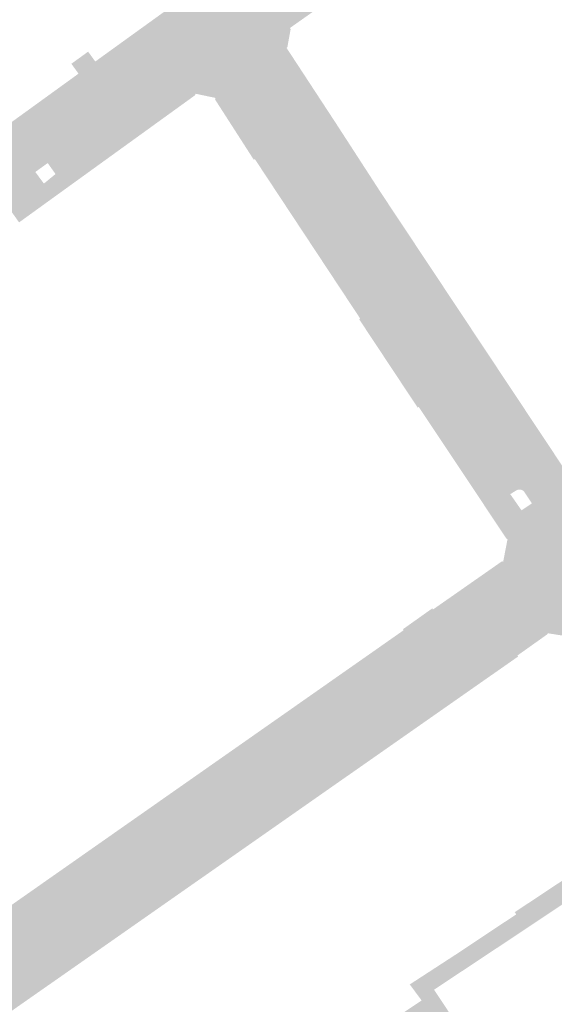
# Model space of a CAD drawing. Header units: inches. Extents: x 83502 to 84837, y 445986 to 447217.
# Tile 37 of 44: x 84076 to 84119, y 446976 to 447055. Entities that reach past the tile are written whole.
import ezdxf

# ---------------------------------------------------------------- set-up
doc = ezdxf.new("R2010")
doc.units = ezdxf.units.IN
doc.header["$MEASUREMENT"] = 0

msp = doc.modelspace()

# ---------------------------------------------------------------- hatches: boundary and pattern name
for points in [[(84100.64, 447056.746), (84097.702, 447054.674), (84097.754, 447054.582), (84097.493, 447053.139), (84097.419, 447053.084), (84100.231, 447048.792), (84100.063, 447048.623), (84100.025, 447048.597), (84099.986, 447048.574), (84099.944, 447048.554), (84099.9, 447048.539), (84099.856, 447048.528), (84099.81, 447048.521), (84099.765, 447048.518), (84099.719, 447048.519), (84099.673, 447048.525), (84099.628, 447048.535), (84099.584, 447048.548), (84099.542, 447048.566), (84099.501, 447048.588), (84099.463, 447048.613), (84099.427, 447048.641), (84099.394, 447048.673), (84099.364, 447048.708), (84099.337, 447048.745), (84098.679, 447049.747), (84096.225, 447048.016), (84096.124, 447048.189), (84096.142, 447048.15), (84096.157, 447048.109), (84096.168, 447048.067), (84096.175, 447048.024), (84096.178, 447047.981), (84096.177, 447047.938), (84096.173, 447047.894), (84096.164, 447047.852), (84096.152, 447047.81), (84096.136, 447047.77), (84096.116, 447047.732), (84096.093, 447047.695), (84096.067, 447047.66), (84096.038, 447047.628), (84096.006, 447047.599), (84095.971, 447047.573), (84095.117, 447047.018), (84095.03, 447047.149), (84093.484, 447046.137), (84091.693, 447048.924), (84091.71, 447049.062), (84090.221, 447049.374), (84090.119, 447049.395), (84090.088, 447049.279), (84089.761, 447049.043), (84089.748, 447049.033), (84089.013, 447050.043), (84088.265, 447049.541), (84085.746, 447053.001), (84086.475, 447053.53), (84085.698, 447054.598), (84086.935, 447055.491), (84090.001, 447057.704), (84090.746, 447058.241), (84092.971, 447059.847), (84092.919, 447059.926), (84093.223, 447061.371), (84093.276, 447061.443), (84093.157, 447061.685), (84093.098, 447061.652), (84092.031, 447063.208), (84093.214, 447064.019), (84093.951, 447062.894), (84094.753, 447063.509), (84094.795, 447063.538), (84094.835, 447063.57), (84094.871, 447063.605), (84094.905, 447063.644), (84094.935, 447063.685), (84094.962, 447063.728), (84094.985, 447063.774), (84095.004, 447063.821), (84095.019, 447063.87), (84095.03, 447063.919), (84095.037, 447063.97), (84095.039, 447064.021), (84094.716, 447064.48), (84094.49, 447064.803), (84096.767, 447066.402), (84097.783, 447067.104), (84098.709, 447065.757), (84098.672, 447065.723), (84098.823, 447065.515), (84098.893, 447065.555), (84100.345, 447065.296), (84100.405, 447065.228), (84099.739, 447064.779), (84100.171, 447064.157), (84100.964, 447064.732), (84102.848, 447062.212), (84102.474, 447061.94), (84102.513, 447061.963), (84102.553, 447061.982), (84102.595, 447061.997), (84102.639, 447062.008), (84102.683, 447062.016), (84102.728, 447062.019), (84102.772, 447062.019), (84102.817, 447062.014), (84102.861, 447062.005), (84102.904, 447061.993), (84102.946, 447061.977), (84102.986, 447061.956), (84103.024, 447061.933), (84103.06, 447061.906), (84103.094, 447061.876), (84103.124, 447061.843), (84103.743, 447061.015), (84103.62, 447060.928), (84104.633, 447059.51), (84104.001, 447059.055), (84103.964, 447059.091), (84103.871, 447059.026), (84100.64, 447056.746), (84100.64, 447056.746)], [(84085.746, 447053.001), (84072.769, 447043.589), (84071.992, 447044.693), (84073.443, 447045.743), (84073.903, 447046.074), (84075.308, 447047.084), (84080.727, 447051.006), (84082.072, 447051.979), (84082.963, 447052.624), (84085.698, 447054.598), (84086.475, 447053.53), (84085.746, 447053.001), (84085.746, 447053.001)], [(84082.537, 447046.93), (84078.254, 447043.833), (84077.26, 447043.115), (84074.507, 447041.123), (84072.769, 447043.589), (84085.746, 447053.001), (84088.265, 447049.541), (84087.483, 447049.017), (84087.367, 447048.948), (84087.252, 447048.877), (84087.137, 447048.806), (84087.023, 447048.734), (84086.909, 447048.661), (84086.796, 447048.587), (84083.216, 447047.281), (84083.103, 447047.222), (84082.99, 447047.163), (84082.877, 447047.104), (84082.764, 447047.046), (84082.65, 447046.988), (84082.537, 447046.93), (84082.537, 447046.93)], [(84082.072, 447051.979), (84080.727, 447051.006), (84080.153, 447051.799), (84081.498, 447052.772), (84082.072, 447051.979), (84082.072, 447051.979)], [(84084.479, 447045.226), (84081.497, 447043.072), (84076.545, 447039.494), (84075.955, 447039.068), (84074.507, 447041.123), (84077.26, 447043.115), (84077.949, 447042.185), (84078.88, 447042.949), (84078.254, 447043.833), (84082.537, 447046.93), (84082.65, 447046.988), (84082.764, 447047.046), (84082.877, 447047.104), (84082.99, 447047.163), (84083.103, 447047.222), (84083.216, 447047.281), (84086.796, 447048.587), (84086.909, 447048.661), (84087.023, 447048.734), (84087.137, 447048.806), (84087.252, 447048.877), (84087.367, 447048.948), (84087.483, 447049.017), (84088.265, 447049.541), (84089.013, 447050.043), (84089.748, 447049.033), (84084.479, 447045.226), (84084.479, 447045.226)], [(84103.075, 447043.023), (84118.684, 447019.541), (84116.205, 447017.896), (84109.642, 447027.785), (84108.997, 447028.714), (84096.225, 447048.016), (84098.679, 447049.747), (84099.337, 447048.745), (84099.364, 447048.708), (84099.394, 447048.673), (84099.427, 447048.641), (84099.463, 447048.613), (84099.501, 447048.588), (84099.542, 447048.566), (84099.584, 447048.548), (84099.628, 447048.535), (84099.673, 447048.525), (84099.719, 447048.519), (84099.765, 447048.518), (84099.81, 447048.521), (84099.856, 447048.528), (84099.9, 447048.539), (84099.944, 447048.554), (84099.986, 447048.574), (84100.025, 447048.597), (84100.063, 447048.623), (84100.231, 447048.792), (84101.339, 447047.101), (84103.53, 447043.719), (84103.147, 447043.433), (84103.127, 447043.42), (84103.108, 447043.406), (84103.091, 447043.39), (84103.075, 447043.372), (84103.061, 447043.353), (84103.048, 447043.333), (84103.037, 447043.312), (84103.028, 447043.291), (84103.021, 447043.268), (84103.016, 447043.245), (84103.013, 447043.222), (84103.012, 447043.198), (84103.013, 447043.174), (84103.016, 447043.151), (84103.021, 447043.127), (84103.028, 447043.105), (84103.037, 447043.083), (84103.048, 447043.062), (84103.061, 447043.042), (84103.075, 447043.023), (84103.075, 447043.023)], [(84096.225, 447048.016), (84108.997, 447028.714), (84108.968, 447028.745), (84108.936, 447028.774), (84108.901, 447028.8), (84108.865, 447028.822), (84108.826, 447028.841), (84108.786, 447028.856), (84108.744, 447028.867), (84108.702, 447028.875), (84108.659, 447028.879), (84108.616, 447028.878), (84108.573, 447028.874), (84108.531, 447028.866), (84108.49, 447028.853), (84108.45, 447028.838), (84108.411, 447028.818), (84108.375, 447028.795), (84107.531, 447028.233), (84107.515, 447028.223), (84107.499, 447028.214), (84107.482, 447028.207), (84107.464, 447028.202), (84107.446, 447028.198), (84107.427, 447028.196), (84107.409, 447028.196), (84107.39, 447028.197), (84107.372, 447028.2), (84107.354, 447028.205), (84107.336, 447028.211), (84107.32, 447028.219), (84107.303, 447028.228), (84107.288, 447028.239), (84107.274, 447028.251), (84107.261, 447028.264), (84107.249, 447028.279), (84107.239, 447028.294), (84095.049, 447046.753), (84095.04, 447046.768), (84095.033, 447046.783), (84095.028, 447046.799), (84095.023, 447046.816), (84095.02, 447046.832), (84095.019, 447046.849), (84095.02, 447046.866), (84095.022, 447046.883), (84095.025, 447046.9), (84095.03, 447046.916), (84095.036, 447046.932), (84095.044, 447046.947), (84095.054, 447046.962), (84095.064, 447046.975), (84095.076, 447046.988), (84095.089, 447046.999), (84095.102, 447047.009), (84095.117, 447047.018), (84095.971, 447047.573), (84096.006, 447047.599), (84096.038, 447047.628), (84096.067, 447047.66), (84096.093, 447047.695), (84096.116, 447047.732), (84096.136, 447047.77), (84096.152, 447047.81), (84096.164, 447047.852), (84096.173, 447047.894), (84096.177, 447047.938), (84096.178, 447047.981), (84096.175, 447048.024), (84096.168, 447048.067), (84096.157, 447048.109), (84096.142, 447048.15), (84096.124, 447048.189), (84096.225, 447048.016), (84096.225, 447048.016)], [(84095.049, 447046.753), (84107.239, 447028.294), (84107.249, 447028.279), (84107.261, 447028.264), (84107.274, 447028.251), (84107.288, 447028.239), (84107.303, 447028.228), (84107.32, 447028.219), (84107.336, 447028.211), (84107.354, 447028.205), (84107.372, 447028.2), (84107.39, 447028.197), (84107.409, 447028.196), (84107.427, 447028.196), (84107.446, 447028.198), (84107.464, 447028.202), (84107.482, 447028.207), (84107.499, 447028.214), (84107.515, 447028.223), (84107.531, 447028.233), (84108.375, 447028.795), (84108.411, 447028.818), (84108.45, 447028.838), (84108.49, 447028.853), (84108.531, 447028.866), (84108.573, 447028.874), (84108.616, 447028.878), (84108.659, 447028.879), (84108.702, 447028.875), (84108.744, 447028.867), (84108.786, 447028.856), (84108.826, 447028.841), (84108.865, 447028.822), (84108.901, 447028.8), (84108.936, 447028.774), (84108.968, 447028.745), (84108.997, 447028.714), (84109.642, 447027.785), (84109.662, 447027.747), (84109.68, 447027.708), (84109.693, 447027.667), (84109.704, 447027.625), (84109.711, 447027.582), (84109.714, 447027.539), (84109.714, 447027.496), (84109.71, 447027.453), (84109.703, 447027.411), (84109.692, 447027.369), (84109.678, 447027.329), (84109.661, 447027.289), (84109.64, 447027.252), (84109.617, 447027.216), (84109.59, 447027.182), (84109.561, 447027.15), (84109.529, 447027.121), (84109.495, 447027.095), (84108.642, 447026.547), (84108.629, 447026.539), (84108.616, 447026.529), (84108.605, 447026.519), (84108.594, 447026.507), (84108.584, 447026.495), (84108.576, 447026.482), (84108.568, 447026.468), (84108.562, 447026.454), (84108.557, 447026.439), (84108.553, 447026.424), (84108.55, 447026.409), (84108.549, 447026.393), (84108.549, 447026.377), (84108.55, 447026.362), (84108.553, 447026.346), (84108.557, 447026.331), (84108.562, 447026.316), (84108.569, 447026.302), (84108.576, 447026.288), (84108.585, 447026.275), (84114.732, 447017.027), (84114.746, 447017.012), (84114.76, 447016.999), (84114.776, 447016.987), (84114.793, 447016.976), (84114.811, 447016.967), (84114.83, 447016.96), (84114.849, 447016.955), (84114.869, 447016.951), (84114.889, 447016.949), (84114.909, 447016.949), (84114.929, 447016.951), (84114.948, 447016.955), (84114.968, 447016.96), (84114.986, 447016.968), (84115.004, 447016.976), (84115.021, 447016.987), (84115.095, 447016.864), (84113.619, 447015.877), (84112.533, 447017.507), (84108.037, 447024.257), (84107.953, 447024.201), (84105.579, 447027.785), (84103.254, 447031.294), (84103.331, 447031.359), (84099.88, 447036.582), (84094.88, 447044.15), (84094.799, 447044.091), (84093.484, 447046.137), (84095.03, 447047.149), (84095.117, 447047.018), (84095.102, 447047.009), (84095.089, 447046.999), (84095.076, 447046.988), (84095.064, 447046.975), (84095.054, 447046.962), (84095.044, 447046.947), (84095.036, 447046.932), (84095.03, 447046.916), (84095.025, 447046.9), (84095.022, 447046.883), (84095.02, 447046.866), (84095.019, 447046.849), (84095.02, 447046.832), (84095.023, 447046.816), (84095.028, 447046.799), (84095.033, 447046.783), (84095.04, 447046.768), (84095.049, 447046.753), (84095.049, 447046.753)], [(84110.548, 447033.094), (84113.232, 447029.052), (84115.915, 447025.011), (84118.6, 447020.969), (84119.784, 447019.186), (84119.182, 447018.791), (84118.684, 447019.541), (84103.075, 447043.023), (84103.061, 447043.042), (84103.048, 447043.062), (84103.037, 447043.083), (84103.028, 447043.105), (84103.021, 447043.127), (84103.016, 447043.151), (84103.013, 447043.174), (84103.012, 447043.198), (84103.013, 447043.222), (84103.016, 447043.245), (84103.021, 447043.268), (84103.028, 447043.291), (84103.037, 447043.312), (84103.048, 447043.333), (84103.061, 447043.353), (84103.075, 447043.372), (84103.091, 447043.39), (84103.108, 447043.406), (84103.127, 447043.42), (84103.147, 447043.433), (84103.53, 447043.719), (84105.042, 447041.385), (84107.864, 447037.135), (84110.548, 447033.094), (84110.548, 447033.094)], [(84109.642, 447027.785), (84116.205, 447017.896), (84116.509, 447017.438), (84116.483, 447017.469), (84116.455, 447017.499), (84116.425, 447017.525), (84116.392, 447017.549), (84116.357, 447017.57), (84116.321, 447017.589), (84116.283, 447017.604), (84116.245, 447017.615), (84116.205, 447017.624), (84116.165, 447017.629), (84116.124, 447017.631), (84116.084, 447017.629), (84116.044, 447017.624), (84116.004, 447017.616), (84115.966, 447017.605), (84115.928, 447017.59), (84115.892, 447017.572), (84115.857, 447017.551), (84115.381, 447017.259), (84115.021, 447016.987), (84115.004, 447016.976), (84114.986, 447016.968), (84114.968, 447016.96), (84114.948, 447016.955), (84114.929, 447016.951), (84114.909, 447016.949), (84114.889, 447016.949), (84114.869, 447016.951), (84114.849, 447016.955), (84114.83, 447016.96), (84114.811, 447016.967), (84114.793, 447016.976), (84114.776, 447016.987), (84114.76, 447016.999), (84114.746, 447017.012), (84114.732, 447017.027), (84108.585, 447026.275), (84108.576, 447026.288), (84108.569, 447026.302), (84108.562, 447026.316), (84108.557, 447026.331), (84108.553, 447026.346), (84108.55, 447026.362), (84108.549, 447026.377), (84108.549, 447026.393), (84108.55, 447026.409), (84108.553, 447026.424), (84108.557, 447026.439), (84108.562, 447026.454), (84108.568, 447026.468), (84108.576, 447026.482), (84108.584, 447026.495), (84108.594, 447026.507), (84108.605, 447026.519), (84108.616, 447026.529), (84108.629, 447026.539), (84108.642, 447026.547), (84109.495, 447027.095), (84109.529, 447027.121), (84109.561, 447027.15), (84109.59, 447027.182), (84109.617, 447027.216), (84109.64, 447027.252), (84109.661, 447027.289), (84109.678, 447027.329), (84109.692, 447027.369), (84109.703, 447027.411), (84109.71, 447027.453), (84109.714, 447027.496), (84109.714, 447027.539), (84109.711, 447027.582), (84109.704, 447027.625), (84109.693, 447027.667), (84109.68, 447027.708), (84109.662, 447027.747), (84109.642, 447027.785), (84109.642, 447027.785)], [(84119.784, 447019.186), (84121.366, 447016.803), (84123.601, 447013.438), (84124.08, 447012.718), (84126.655, 447008.841), (84129.285, 447004.88), (84129.527, 447004.516), (84128.83, 447004.029), (84129.4, 447003.172), (84127.048, 447001.608), (84126.486, 447002.475), (84126.357, 447002.386), (84125.343, 447003.905), (84122.648, 447002.135), (84122.082, 447002.987), (84122.05, 447003.035), (84122.113, 447003.118), (84120.483, 447005.657), (84120.543, 447005.753), (84118.382, 447006.098), (84118.368, 447006.02), (84115.956, 447004.307), (84116.027, 447004.239), (84115.368, 447003.778), (84114.168, 447005.26), (84113.61, 447006.085), (84113.588, 447006.126), (84113.569, 447006.17), (84113.555, 447006.215), (84113.544, 447006.261), (84113.538, 447006.307), (84113.536, 447006.354), (84113.538, 447006.401), (84113.545, 447006.448), (84113.556, 447006.494), (84113.571, 447006.539), (84113.589, 447006.582), (84113.612, 447006.623), (84113.638, 447006.662), (84113.668, 447006.699), (84113.701, 447006.732), (84113.737, 447006.763), (84113.364, 447006.503), (84111.755, 447008.923), (84107.585, 447006.084), (84107.566, 447006.07), (84107.546, 447006.057), (84107.525, 447006.046), (84107.503, 447006.037), (84107.481, 447006.03), (84107.458, 447006.025), (84107.435, 447006.022), (84107.411, 447006.02), (84107.387, 447006.021), (84107.364, 447006.024), (84107.341, 447006.029), (84107.318, 447006.036), (84107.296, 447006.044), (84107.275, 447006.055), (84107.255, 447006.067), (84107.235, 447006.081), (84107.218, 447006.097), (84107.201, 447006.114), (84107.186, 447006.132), (84107.173, 447006.152), (84106.921, 447006.527), (84109.117, 447008.087), (84109.181, 447008.002), (84114.708, 447011.864), (84114.814, 447011.846), (84115.151, 447013.581), (84115.168, 447013.669), (84115.085, 447013.677), (84113.619, 447015.877), (84115.095, 447016.864), (84115.021, 447016.987), (84115.381, 447017.259), (84116.286, 447015.961), (84117.122, 447016.516), (84116.703, 447017.146), (84116.509, 447017.438), (84116.205, 447017.896), (84118.684, 447019.541), (84119.182, 447018.791), (84119.784, 447019.186), (84119.784, 447019.186)], [(84104.239, 447000.126), (84076.357, 446980.582), (84074.745, 446982.968), (84093.263, 446995.897), (84093.282, 446995.913), (84093.3, 446995.93), (84093.316, 446995.949), (84093.331, 446995.969), (84093.344, 446995.99), (84093.354, 446996.012), (84093.363, 446996.036), (84093.37, 446996.06), (84093.374, 446996.084), (84093.376, 446996.109), (84093.376, 446996.133), (84093.374, 446996.158), (84093.37, 446996.182), (84093.363, 446996.206), (84093.355, 446996.229), (84093.344, 446996.252), (84093.331, 446996.273), (84093.317, 446996.293), (84093.086, 446996.713), (84097.044, 446999.486), (84101.411, 447002.547), (84101.663, 447002.175), (84101.675, 447002.154), (84101.69, 447002.135), (84101.706, 447002.117), (84101.723, 447002.101), (84101.742, 447002.086), (84101.762, 447002.073), (84101.783, 447002.062), (84101.806, 447002.052), (84101.829, 447002.045), (84101.852, 447002.04), (84101.876, 447002.037), (84101.9, 447002.036), (84101.924, 447002.037), (84101.947, 447002.041), (84101.971, 447002.047), (84101.994, 447002.054), (84102.016, 447002.064), (84102.037, 447002.075), (84102.056, 447002.089), (84102.075, 447002.104), (84104.532, 447003.83), (84104.552, 447003.839), (84104.571, 447003.851), (84104.589, 447003.864), (84104.606, 447003.878), (84104.622, 447003.894), (84104.636, 447003.911), (84104.648, 447003.93), (84104.659, 447003.949), (84104.668, 447003.969), (84104.675, 447003.99), (84104.68, 447004.012), (84104.683, 447004.034), (84104.685, 447004.056), (84104.684, 447004.078), (84104.681, 447004.1), (84104.677, 447004.122), (84104.67, 447004.143), (84104.662, 447004.164), (84104.651, 447004.183), (84104.64, 447004.202), (84104.626, 447004.22), (84104.611, 447004.236), (84104.341, 447004.599), (84106.815, 447006.333), (84106.774, 447006.423), (84106.921, 447006.527), (84107.173, 447006.152), (84107.186, 447006.132), (84107.201, 447006.114), (84107.218, 447006.097), (84107.235, 447006.081), (84107.255, 447006.067), (84107.275, 447006.055), (84107.296, 447006.044), (84107.318, 447006.036), (84107.341, 447006.029), (84107.364, 447006.024), (84107.387, 447006.021), (84107.411, 447006.02), (84107.435, 447006.022), (84107.458, 447006.025), (84107.481, 447006.03), (84107.503, 447006.037), (84107.525, 447006.046), (84107.546, 447006.057), (84107.566, 447006.07), (84107.585, 447006.084), (84111.755, 447008.923), (84113.364, 447006.503), (84107.65, 447002.516), (84104.239, 447000.126), (84104.239, 447000.126)], [(84114.121, 447004.966), (84109.145, 447001.506), (84109.121, 447001.5), (84109.097, 447001.497), (84109.073, 447001.495), (84109.048, 447001.496), (84109.024, 447001.498), (84109, 447001.503), (84108.977, 447001.51), (84108.954, 447001.519), (84108.932, 447001.529), (84108.911, 447001.542), (84108.891, 447001.556), (84108.873, 447001.572), (84108.263, 447002.367), (84108.237, 447002.402), (84108.208, 447002.434), (84108.176, 447002.463), (84108.142, 447002.489), (84108.105, 447002.512), (84108.067, 447002.532), (84108.027, 447002.548), (84107.985, 447002.56), (84107.943, 447002.568), (84107.9, 447002.573), (84107.856, 447002.573), (84107.813, 447002.569), (84107.771, 447002.562), (84107.729, 447002.55), (84107.689, 447002.535), (84107.65, 447002.516), (84113.364, 447006.503), (84113.737, 447006.763), (84113.701, 447006.732), (84113.668, 447006.699), (84113.638, 447006.662), (84113.612, 447006.623), (84113.589, 447006.582), (84113.571, 447006.539), (84113.556, 447006.494), (84113.545, 447006.448), (84113.538, 447006.401), (84113.536, 447006.354), (84113.538, 447006.307), (84113.544, 447006.261), (84113.555, 447006.215), (84113.569, 447006.17), (84113.588, 447006.126), (84113.61, 447006.085), (84114.168, 447005.26), (84114.178, 447005.245), (84114.186, 447005.228), (84114.193, 447005.211), (84114.199, 447005.194), (84114.203, 447005.176), (84114.206, 447005.158), (84114.207, 447005.14), (84114.206, 447005.121), (84114.204, 447005.103), (84114.2, 447005.085), (84114.195, 447005.068), (84114.188, 447005.051), (84114.18, 447005.034), (84114.171, 447005.019), (84114.16, 447005.004), (84114.148, 447004.99), (84114.135, 447004.978), (84114.121, 447004.966), (84114.121, 447004.966)], [(84101.889, 446994.347), (84097.836, 446991.511), (84093.784, 446988.676), (84089.732, 446985.841), (84085.68, 446983.005), (84081.627, 446980.169), (84078.204, 446977.775), (84077.167, 446979.398), (84077.185, 446979.38), (84077.206, 446979.364), (84077.227, 446979.35), (84077.25, 446979.338), (84077.273, 446979.328), (84077.298, 446979.32), (84077.323, 446979.315), (84077.349, 446979.312), (84077.374, 446979.311), (84077.4, 446979.313), (84077.426, 446979.317), (84077.451, 446979.324), (84077.475, 446979.333), (84077.498, 446979.344), (84104.625, 446998.355), (84104.638, 446998.364), (84104.651, 446998.375), (84104.662, 446998.386), (84104.672, 446998.399), (84104.682, 446998.412), (84104.69, 446998.426), (84104.697, 446998.44), (84104.703, 446998.455), (84104.707, 446998.471), (84104.71, 446998.487), (84104.712, 446998.503), (84104.712, 446998.519), (84104.711, 446998.536), (84104.708, 446998.552), (84104.704, 446998.567), (84104.699, 446998.583), (84104.693, 446998.598), (84104.685, 446998.612), (84104.098, 446999.452), (84104.078, 446999.494), (84104.062, 446999.538), (84104.049, 446999.583), (84104.041, 446999.629), (84104.036, 446999.676), (84104.036, 446999.722), (84104.039, 446999.769), (84104.047, 446999.815), (84104.059, 446999.86), (84104.074, 446999.904), (84104.093, 446999.947), (84104.116, 446999.987), (84104.142, 447000.026), (84104.171, 447000.062), (84104.204, 447000.095), (84104.239, 447000.126), (84107.65, 447002.516), (84107.689, 447002.535), (84107.729, 447002.55), (84107.771, 447002.562), (84107.813, 447002.569), (84107.856, 447002.573), (84107.9, 447002.573), (84107.943, 447002.568), (84107.985, 447002.56), (84108.027, 447002.548), (84108.067, 447002.532), (84108.105, 447002.512), (84108.142, 447002.489), (84108.176, 447002.463), (84108.208, 447002.434), (84108.237, 447002.402), (84108.263, 447002.367), (84108.873, 447001.572), (84108.891, 447001.556), (84108.911, 447001.542), (84108.932, 447001.529), (84108.954, 447001.519), (84108.977, 447001.51), (84109, 447001.503), (84109.024, 447001.498), (84109.048, 447001.496), (84109.073, 447001.495), (84109.097, 447001.497), (84109.121, 447001.5), (84109.145, 447001.506), (84114.121, 447004.966), (84114.135, 447004.978), (84114.148, 447004.99), (84114.16, 447005.004), (84114.171, 447005.019), (84114.18, 447005.034), (84114.188, 447005.051), (84114.195, 447005.068), (84114.2, 447005.085), (84114.204, 447005.103), (84114.206, 447005.121), (84114.207, 447005.14), (84114.206, 447005.158), (84114.203, 447005.176), (84114.199, 447005.194), (84114.193, 447005.211), (84114.186, 447005.228), (84114.178, 447005.245), (84114.168, 447005.26), (84115.368, 447003.778), (84105.941, 446997.182), (84101.889, 446994.347), (84101.889, 446994.347)], [(84104.532, 447003.83), (84102.075, 447002.104), (84102.056, 447002.089), (84102.037, 447002.075), (84102.016, 447002.064), (84101.994, 447002.054), (84101.971, 447002.047), (84101.947, 447002.041), (84101.924, 447002.037), (84101.9, 447002.036), (84101.876, 447002.037), (84101.852, 447002.04), (84101.829, 447002.045), (84101.806, 447002.052), (84101.783, 447002.062), (84101.762, 447002.073), (84101.742, 447002.086), (84101.723, 447002.101), (84101.706, 447002.117), (84101.69, 447002.135), (84101.675, 447002.154), (84101.663, 447002.175), (84101.411, 447002.547), (84102.765, 447003.495), (84104.341, 447004.599), (84104.611, 447004.236), (84104.626, 447004.22), (84104.64, 447004.202), (84104.651, 447004.183), (84104.662, 447004.164), (84104.67, 447004.143), (84104.677, 447004.122), (84104.681, 447004.1), (84104.684, 447004.078), (84104.685, 447004.056), (84104.683, 447004.034), (84104.68, 447004.012), (84104.675, 447003.99), (84104.668, 447003.969), (84104.659, 447003.949), (84104.648, 447003.93), (84104.636, 447003.911), (84104.622, 447003.894), (84104.606, 447003.878), (84104.589, 447003.864), (84104.571, 447003.851), (84104.552, 447003.839), (84104.532, 447003.83), (84104.532, 447003.83)], [(84104.625, 446998.355), (84077.498, 446979.344), (84077.475, 446979.333), (84077.451, 446979.324), (84077.426, 446979.317), (84077.4, 446979.313), (84077.374, 446979.311), (84077.349, 446979.312), (84077.323, 446979.315), (84077.298, 446979.32), (84077.273, 446979.328), (84077.25, 446979.338), (84077.227, 446979.35), (84077.206, 446979.364), (84077.185, 446979.38), (84077.167, 446979.398), (84076.623, 446980.182), (84076.604, 446980.213), (84076.583, 446980.243), (84076.559, 446980.271), (84076.533, 446980.297), (84076.506, 446980.32), (84076.476, 446980.342), (84076.444, 446980.36), (84076.411, 446980.376), (84076.377, 446980.389), (84076.342, 446980.399), (84076.306, 446980.406), (84076.269, 446980.41), (84076.233, 446980.411), (84076.196, 446980.409), (84076.16, 446980.404), (84076.124, 446980.396), (84076.089, 446980.385), (84076.055, 446980.371), (84076.357, 446980.582), (84104.239, 447000.126), (84104.204, 447000.095), (84104.171, 447000.062), (84104.142, 447000.026), (84104.116, 446999.987), (84104.093, 446999.947), (84104.074, 446999.904), (84104.059, 446999.86), (84104.047, 446999.815), (84104.039, 446999.769), (84104.036, 446999.722), (84104.036, 446999.676), (84104.041, 446999.629), (84104.049, 446999.583), (84104.062, 446999.538), (84104.078, 446999.494), (84104.098, 446999.452), (84104.685, 446998.612), (84104.693, 446998.598), (84104.699, 446998.583), (84104.704, 446998.567), (84104.708, 446998.552), (84104.711, 446998.536), (84104.712, 446998.519), (84104.712, 446998.503), (84104.71, 446998.487), (84104.707, 446998.471), (84104.703, 446998.455), (84104.697, 446998.44), (84104.69, 446998.426), (84104.682, 446998.412), (84104.672, 446998.399), (84104.662, 446998.386), (84104.651, 446998.375), (84104.638, 446998.364), (84104.625, 446998.355), (84104.625, 446998.355)], [(84093.263, 446995.897), (84074.745, 446982.968), (84073.909, 446982.384), (84073.835, 446982.479), (84073.461, 446982.962), (84076.214, 446984.891), (84079.286, 446987.043), (84082.397, 446989.224), (84085.591, 446991.462), (84091.182, 446995.379), (84093.086, 446996.713), (84093.317, 446996.293), (84093.331, 446996.273), (84093.344, 446996.252), (84093.355, 446996.229), (84093.363, 446996.206), (84093.37, 446996.182), (84093.374, 446996.158), (84093.376, 446996.133), (84093.376, 446996.109), (84093.374, 446996.084), (84093.37, 446996.06), (84093.363, 446996.036), (84093.354, 446996.012), (84093.344, 446995.99), (84093.331, 446995.969), (84093.316, 446995.949), (84093.3, 446995.93), (84093.282, 446995.913), (84093.263, 446995.897), (84093.263, 446995.897)], [(84121.682, 446985.744), (84120.351, 446984.859), (84114.919, 446981.238), (84113.256, 446980.135), (84112.025, 446979.318), (84109.263, 446977.487), (84108.48, 446978.666), (84111.029, 446980.323), (84115.86, 446983.533), (84115.742, 446983.71), (84120.802, 446987.064), (84129.031, 446992.517), (84129.904, 446991.183), (84121.682, 446985.744), (84121.682, 446985.744)], [(84072.831, 446974.711), (84068.788, 446971.912), (84068.723, 446972.016), (84068.325, 446971.776), (84068.245, 446971.723), (84068.17, 446971.662), (84068.101, 446971.595), (84068.039, 446971.522), (84067.985, 446971.443), (84067.938, 446971.359), (84066.166, 446973.906), (84067.002, 446974.49), (84065.47, 446976.606), (84066.452, 446977.296), (84068.273, 446978.574), (84070.456, 446980.107), (84073.835, 446982.479), (84073.909, 446982.384), (84074.745, 446982.968), (84076.357, 446980.582), (84076.055, 446980.371), (84076.089, 446980.385), (84076.124, 446980.396), (84076.16, 446980.404), (84076.196, 446980.409), (84076.233, 446980.411), (84076.269, 446980.41), (84076.306, 446980.406), (84076.342, 446980.399), (84076.377, 446980.389), (84076.411, 446980.376), (84076.444, 446980.36), (84076.476, 446980.342), (84076.506, 446980.32), (84076.533, 446980.297), (84076.559, 446980.271), (84076.583, 446980.243), (84076.604, 446980.213), (84076.623, 446980.182), (84077.167, 446979.398), (84078.204, 446977.775), (84077.575, 446977.335), (84074.075, 446974.886), (84073.18, 446974.26), (84072.831, 446974.711), (84072.831, 446974.711)], [(84105.904, 446973.29), (84100.034, 446969.415), (84099.571, 446970.844), (84107.893, 446976.374), (84108.268, 446976.623), (84107.317, 446977.91), (84108.48, 446978.666), (84109.263, 446977.487), (84116.39, 446966.753), (84116.883, 446966.01), (84103.924, 446957.398), (84102.65, 446961.333), (84105.68, 446963.269), (84107.061, 446961.233), (84114.929, 446966.403), (84108.999, 446975.335), (84107.932, 446974.63), (84105.904, 446973.29)]]:
    msp.add_hatch(color=256).paths.add_polyline_path(points, flags=0)

doc.saveas('drawing.dxf')
